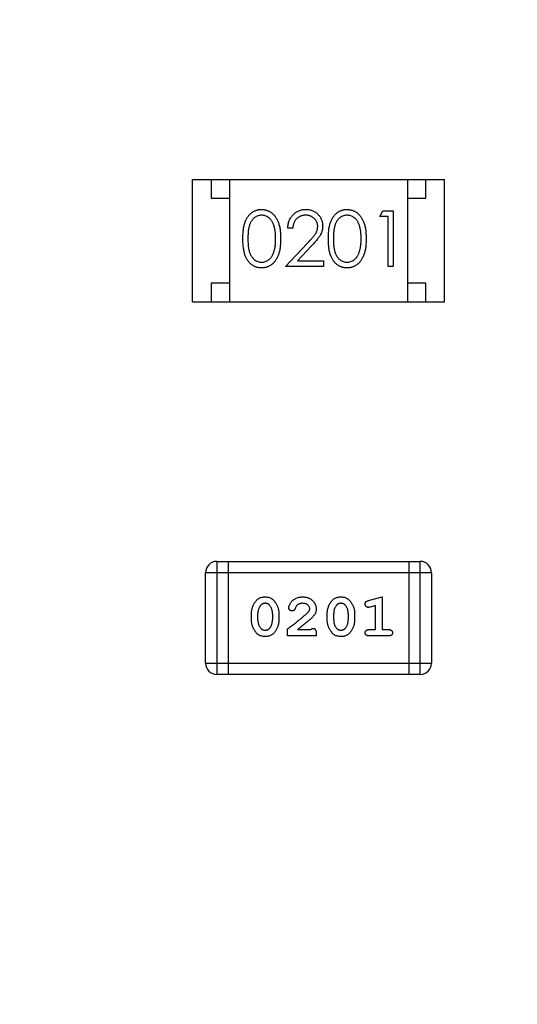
# Model space of a CAD drawing. Header units: millimetres. Extents: x 525 to 788, y 277 to 384.
# Tile 9 of 130: x 710.02 to 711.36, y 312.86 to 315.51. Entities that reach past the tile are written whole.
import ezdxf

# ---------------------------------------------------------------- set-up
doc = ezdxf.new("R2010")
doc.units = ezdxf.units.MM
doc.header["$LTSCALE"] = 5
doc.header["$PDMODE"] = 3
doc.header["$PDSIZE"] = 0.3125
doc.layers.get('0').update_dxf_attribs({"linetype": 'CONTINUOUS'})
doc.layers.get('Defpoints').update_dxf_attribs({"linetype": 'CONTINUOUS'})
doc.layers.add('dim', color=6, linetype='CONTINUOUS', lineweight=9)
doc.styles.add('Verdana', font='verdana.ttf', dxfattribs={"height": 3})
doc.dimstyles.new('aaaaaaaa 3.0', dxfattribs={"dimtxt": 3, "dimasz": 2.5, "dimexe": 1.25, "dimexo": 0.625, "dimtad": 1, "dimzin": 9, "dimdsep": 46, "dimtxsty": 'Verdana', "dimcen": 0, "dimazin": 0, "dimtfac": 1, "dimtofl": 0, "dimtmove": 0, "dimatfit": 3, "dimfxl": 1, "dimlwd": 25, "dimlwe": 25, "dimarcsym": 0})

# ---------------------------------------------------------------- blocks, each defined once
blk = doc.blocks.new('*D52')
at = {"layer": 'Defpoints', "color": 0}
for p in [(700.6283, 338.0612), (684.4141, 297.3629), (712.3971, 297.3629)]:
    blk.add_point(p, dxfattribs=at)
at = {"layer": 'dim', "color": 0, "lineweight": 25}
for p, q in [((700.0033, 338.0612), (683.1641, 338.0612)), ((684.4141, 335.5612), (684.4141, 299.8629)), ((711.7721, 297.3629), (683.1641, 297.3629))]:
    blk.add_line(p, q, dxfattribs=at)
at = {"layer": 'dim', "color": 0}
for points in [[(684.8308, 335.5612), (683.9974, 335.5612), (684.4141, 338.0612)], [(683.9974, 299.8629), (684.8308, 299.8629), (684.4141, 297.3629)]]:
    blk.add_solid(points, dxfattribs=at)
at = {"layer": 'dim', "color": 0, "insert": (682.2276, 317.7121), "char_height": 3, "attachment_point": 5, "rotation": 90, "style": 'Verdana'}
blk.add_mtext('40.7', dxfattribs=at)

msp = doc.modelspace()

# ---------------------------------------------------------------- linework, layer by layer
at = {"linetype": 'Continuous'}
for p, q in [((710.4832, 314.7528), (710.4832, 315.0828)), ((710.4832, 315.0828), (711.1632, 315.0828)), ((710.5332, 315.0828), (710.5332, 315.0328)), ((710.5832, 315.0828), (710.5832, 314.7528)), ((711.0632, 315.0828), (711.0632, 314.7528)), ((711.1132, 315.0328), (711.1132, 315.0828)), ((711.1632, 314.7528), (711.1632, 315.0828)), ((710.5332, 315.0328), (710.5832, 315.0328)), ((711.0632, 315.0328), (711.1132, 315.0328)), ((710.9885, 314.9827), (710.9973, 314.9981)), ((711.0116, 314.9827), (710.9885, 314.9827)), ((710.9973, 314.9981), (711.0251, 314.9981)), ((711.0116, 314.8481), (711.0116, 314.9827)), ((711.0251, 314.9981), (711.0251, 314.8481)), ((710.7539, 314.952), (710.7404, 314.952)), ((710.7347, 314.8481), (710.7928, 314.9102)), ((710.8043, 314.9036), (710.7668, 314.8635)), ((710.8366, 314.8481), (710.7347, 314.8481)), ((710.7668, 314.8635), (710.8366, 314.8635)), ((710.8366, 314.8635), (710.8366, 314.8481)), ((711.0251, 314.8481), (711.0116, 314.8481)), ((710.5332, 314.8028), (710.5332, 314.7528)), ((710.5832, 314.8028), (710.5332, 314.8028)), ((711.1132, 314.8028), (711.0632, 314.8028)), ((711.1132, 314.7528), (711.1132, 314.8028)), ((710.4832, 314.7528), (711.1632, 314.7528)), ((710.549, 314.0528), (710.549, 313.748)), ((710.549, 314.0528), (711.0977, 314.0528)), ((710.5795, 314.0528), (710.5795, 313.748)), ((711.0672, 314.0528), (711.0672, 313.748)), ((711.0977, 313.748), (711.0977, 314.0528)), ((710.5186, 313.7784), (710.5186, 314.0223)), ((711.1282, 314.0223), (710.5186, 314.0223)), ((711.1282, 314.0223), (711.1282, 313.7784)), ((710.9583, 313.9471), (710.9948, 313.957)), ((710.9948, 313.957), (710.9948, 313.8689)), ((710.6424, 313.8946), (710.6424, 313.9124)), ((710.6597, 313.8949), (710.6597, 313.9121)), ((710.6991, 313.9121), (710.6991, 313.8949)), ((710.7164, 313.9124), (710.7164, 313.8946)), ((710.847, 313.8946), (710.847, 313.9124)), ((710.8643, 313.8949), (710.8643, 313.9121)), ((710.9036, 313.9121), (710.9036, 313.8949)), ((710.9209, 313.9124), (710.9209, 313.8946)), ((710.9775, 313.9339), (710.9625, 313.9297)), ((710.9775, 313.8689), (710.9775, 313.9339)), ((710.74, 313.8516), (710.74, 313.8705)), ((710.7667, 313.8689), (710.8029, 313.8689)), ((710.8171, 313.8595), (710.8171, 313.8516)), ((710.9602, 313.8689), (710.9775, 313.8689)), ((710.9948, 313.8689), (711.0121, 313.8689)), ((710.8171, 313.8516), (710.74, 313.8516)), ((711.0121, 313.8516), (710.9602, 313.8516)), ((710.5186, 313.7784), (711.1282, 313.7784)), ((711.0977, 313.748), (710.549, 313.748))]:
    msp.add_line(p, q, dxfattribs=at)
for centre, radius, start, end in [((732.3971, 324.423), 35.9, 323.58286, 216.35846), ((710.549, 314.0223), 0.0305, 90, 180), ((711.0977, 314.0223), 0.0305, 0, 90), ((710.549, 313.7784), 0.0305, 180, 270), ((711.0977, 313.7784), 0.0305, 270, 0)]:
    msp.add_arc(centre, radius, start, end, dxfattribs=at)
for points, knots in [([(710.6193, 314.9231), (710.6193, 314.9255), (710.6193, 314.9301), (710.6196, 314.9369), (710.6201, 314.9433), (710.6208, 314.9493), (710.6217, 314.9548), (710.6228, 314.9599), (710.6241, 314.9646), (710.6256, 314.969), (710.6272, 314.9729), (710.629, 314.9766), (710.6311, 314.9801), (710.6332, 314.9833), (710.6356, 314.9862), (710.638, 314.989), (710.6407, 314.9914), (710.6435, 314.9936), (710.6464, 314.9956), (710.6495, 314.9973), (710.6526, 314.9987), (710.6558, 314.9999), (710.6591, 315.0009), (710.6625, 315.0015), (710.6659, 315.0019), (710.6683, 315.002), (710.6694, 315.002)], [0, 0, 0, 0, 0.068595, 0.133246, 0.194313, 0.251279, 0.304513, 0.354235, 0.400481, 0.443411, 0.484015, 0.523252, 0.561042, 0.5979, 0.633518, 0.668314, 0.702496, 0.736685, 0.770293, 0.803437, 0.835913, 0.86846, 0.900847, 0.933467, 0.966258, 1, 1, 1, 1]), ([(710.6694, 315.002), (710.6706, 315.002), (710.673, 315.0019), (710.6765, 315.0015), (710.6799, 315.0008), (710.6833, 314.9999), (710.6865, 314.9987), (710.6897, 314.9973), (710.6928, 314.9956), (710.6958, 314.9936), (710.6986, 314.9914), (710.7014, 314.9888), (710.7039, 314.9861), (710.7063, 314.983), (710.7086, 314.9797), (710.7107, 314.9762), (710.7126, 314.9723), (710.7144, 314.9682), (710.716, 314.9638), (710.7174, 314.9591), (710.7186, 314.954), (710.7196, 314.9485), (710.7203, 314.9426), (710.7208, 314.9364), (710.7211, 314.9299), (710.7212, 314.9254), (710.7212, 314.9231)], [0, 0, 0, 0, 0.033788, 0.067194, 0.099862, 0.132567, 0.165151, 0.197913, 0.231319, 0.265083, 0.299255, 0.334399, 0.369943, 0.406284, 0.444064, 0.482998, 0.523354, 0.565537, 0.609613, 0.656391, 0.705885, 0.758325, 0.813832, 0.872795, 0.934722, 1, 1, 1, 1]), ([(710.7404, 314.952), (710.7405, 314.9538), (710.7407, 314.9573), (710.7415, 314.9624), (710.7427, 314.9673), (710.7443, 314.9719), (710.7463, 314.9763), (710.7488, 314.9804), (710.7516, 314.9843), (710.7549, 314.988), (710.7584, 314.9913), (710.7623, 314.9941), (710.7663, 314.9965), (710.7705, 314.9985), (710.7749, 315.0001), (710.7796, 315.0012), (710.7844, 315.0019), (710.7877, 315.0019), (710.7894, 315.002)], [0, 0, 0, 0, 0.068791, 0.135103, 0.198979, 0.261904, 0.323495, 0.385195, 0.446969, 0.509765, 0.572251, 0.633405, 0.693251, 0.752583, 0.812579, 0.873275, 0.93555, 1, 1, 1, 1]), ([(710.7894, 315.002), (710.791, 315.0019), (710.7942, 315.0019), (710.799, 315.0012), (710.8034, 315.0002), (710.8077, 314.9988), (710.8117, 314.9968), (710.8154, 314.9945), (710.819, 314.9919), (710.8222, 314.9887), (710.8251, 314.9854), (710.8276, 314.9818), (710.8298, 314.9781), (710.8316, 314.9743), (710.833, 314.9702), (710.834, 314.9661), (710.8345, 314.9618), (710.8346, 314.9589), (710.8347, 314.9574)], [0, 0, 0, 0, 0.069475, 0.136517, 0.200789, 0.26383, 0.325735, 0.387291, 0.449509, 0.512968, 0.576275, 0.63758, 0.697903, 0.757172, 0.816599, 0.876653, 0.93729, 1, 1, 1, 1]), ([(710.8501, 314.9231), (710.8501, 314.9255), (710.8501, 314.9301), (710.8504, 314.9369), (710.8509, 314.9433), (710.8516, 314.9493), (710.8524, 314.9548), (710.8536, 314.9599), (710.8548, 314.9646), (710.8563, 314.969), (710.858, 314.9729), (710.8598, 314.9766), (710.8618, 314.9801), (710.864, 314.9833), (710.8663, 314.9862), (710.8688, 314.989), (710.8715, 314.9914), (710.8743, 314.9936), (710.8772, 314.9956), (710.8802, 314.9973), (710.8834, 314.9987), (710.8866, 314.9999), (710.8899, 315.0009), (710.8932, 315.0015), (710.8967, 315.0019), (710.899, 315.002), (710.9002, 315.002)], [0, 0, 0, 0, 0.068595, 0.133246, 0.194313, 0.251279, 0.304513, 0.354235, 0.400481, 0.443411, 0.484015, 0.523252, 0.561042, 0.5979, 0.633518, 0.668314, 0.702496, 0.736685, 0.770293, 0.803437, 0.835913, 0.86846, 0.900847, 0.933467, 0.966258, 1, 1, 1, 1]), ([(710.9002, 315.002), (710.9014, 315.002), (710.9038, 315.0019), (710.9073, 315.0015), (710.9107, 315.0008), (710.914, 314.9999), (710.9173, 314.9987), (710.9205, 314.9973), (710.9236, 314.9956), (710.9265, 314.9936), (710.9294, 314.9914), (710.9321, 314.9888), (710.9347, 314.9861), (710.9371, 314.983), (710.9393, 314.9797), (710.9415, 314.9762), (710.9434, 314.9723), (710.9452, 314.9682), (710.9468, 314.9638), (710.9482, 314.9591), (710.9494, 314.954), (710.9503, 314.9485), (710.9511, 314.9426), (710.9516, 314.9364), (710.9519, 314.9299), (710.9519, 314.9254), (710.952, 314.9231)], [0, 0, 0, 0, 0.033788, 0.067194, 0.099862, 0.132567, 0.165151, 0.197913, 0.231319, 0.265083, 0.299255, 0.334399, 0.369943, 0.406284, 0.444064, 0.482998, 0.523354, 0.565537, 0.609613, 0.656391, 0.705885, 0.758325, 0.813832, 0.872795, 0.934722, 1, 1, 1, 1]), ([(710.6699, 314.9866), (710.6682, 314.9865), (710.6649, 314.9863), (710.66, 314.9851), (710.6553, 314.983), (710.6516, 314.9806), (710.6487, 314.9784), (710.6467, 314.9764), (710.6448, 314.9743), (710.643, 314.9719), (710.6414, 314.9694), (710.6399, 314.9667), (710.6386, 314.9638), (710.6373, 314.9607), (710.6362, 314.9573), (710.6353, 314.9536), (710.6345, 314.9494), (710.6339, 314.9449), (710.6334, 314.94), (710.633, 314.9347), (710.6328, 314.929), (710.6328, 314.9251), (710.6327, 314.9231)], [0, 0, 0, 0, 0.060387, 0.120883, 0.182755, 0.247811, 0.281299, 0.315088, 0.349702, 0.384857, 0.420966, 0.458511, 0.497175, 0.537602, 0.580503, 0.627468, 0.678388, 0.733983, 0.793747, 0.857714, 0.926698, 1, 1, 1, 1]), ([(710.7077, 314.9231), (710.7077, 314.9249), (710.7077, 314.9285), (710.7075, 314.9336), (710.707, 314.9385), (710.7065, 314.9432), (710.7058, 314.9476), (710.705, 314.9518), (710.7039, 314.9557), (710.7028, 314.9594), (710.7014, 314.9628), (710.7, 314.9659), (710.6984, 314.9689), (710.6967, 314.9716), (710.6949, 314.9741), (710.693, 314.9763), (710.6909, 314.9783), (710.6881, 314.9806), (710.6843, 314.9829), (710.6797, 314.9851), (710.6748, 314.9863), (710.6715, 314.9865), (710.6699, 314.9866)], [0, 0, 0, 0, 0.065681, 0.128486, 0.188175, 0.245106, 0.299448, 0.350823, 0.399942, 0.446672, 0.491255, 0.533376, 0.573853, 0.612526, 0.649597, 0.685532, 0.720106, 0.753838, 0.818925, 0.880493, 0.940311, 1, 1, 1, 1]), ([(710.7887, 314.9866), (710.7875, 314.9866), (710.7852, 314.9865), (710.7818, 314.9861), (710.7786, 314.9853), (710.7755, 314.9844), (710.7726, 314.9831), (710.7698, 314.9815), (710.7672, 314.9796), (710.7647, 314.9775), (710.7624, 314.9751), (710.7605, 314.9725), (710.7587, 314.9696), (710.7572, 314.9666), (710.756, 314.9632), (710.755, 314.9597), (710.7543, 314.9559), (710.754, 314.9533), (710.7539, 314.952)], [0, 0, 0, 0, 0.064439, 0.126547, 0.186887, 0.245878, 0.304041, 0.362191, 0.420976, 0.48066, 0.5406, 0.600689, 0.661936, 0.724443, 0.789038, 0.856314, 0.926352, 1, 1, 1, 1]), ([(710.8212, 314.9562), (710.8212, 314.9572), (710.8211, 314.9592), (710.8207, 314.9622), (710.8199, 314.965), (710.8189, 314.9678), (710.8176, 314.9704), (710.8159, 314.9729), (710.814, 314.9754), (710.8118, 314.9776), (710.8094, 314.9797), (710.8068, 314.9816), (710.8041, 314.9831), (710.8013, 314.9844), (710.7983, 314.9854), (710.7952, 314.9861), (710.792, 314.9865), (710.7898, 314.9866), (710.7887, 314.9866)], [0, 0, 0, 0, 0.061965, 0.122122, 0.180988, 0.239933, 0.299906, 0.359989, 0.421776, 0.486576, 0.551535, 0.615018, 0.677259, 0.73973, 0.80305, 0.866495, 0.931973, 1, 1, 1, 1]), ([(710.9007, 314.9866), (710.899, 314.9865), (710.8957, 314.9863), (710.8908, 314.9851), (710.8861, 314.983), (710.8823, 314.9806), (710.8795, 314.9784), (710.8774, 314.9764), (710.8756, 314.9743), (710.8738, 314.9719), (710.8722, 314.9694), (710.8707, 314.9667), (710.8693, 314.9638), (710.8681, 314.9607), (710.867, 314.9573), (710.8661, 314.9536), (710.8652, 314.9494), (710.8647, 314.9449), (710.8641, 314.94), (710.8638, 314.9347), (710.8635, 314.929), (710.8635, 314.9251), (710.8635, 314.9231)], [0, 0, 0, 0, 0.060387, 0.120883, 0.182755, 0.247811, 0.281299, 0.315088, 0.349702, 0.384857, 0.420966, 0.458511, 0.497175, 0.537602, 0.580503, 0.627468, 0.678388, 0.733983, 0.793747, 0.857714, 0.926698, 1, 1, 1, 1]), ([(710.9385, 314.9231), (710.9385, 314.9249), (710.9384, 314.9285), (710.9383, 314.9336), (710.9378, 314.9385), (710.9373, 314.9432), (710.9366, 314.9476), (710.9358, 314.9518), (710.9347, 314.9557), (710.9335, 314.9594), (710.9322, 314.9628), (710.9308, 314.9659), (710.9292, 314.9689), (710.9275, 314.9716), (710.9257, 314.9741), (710.9238, 314.9763), (710.9217, 314.9783), (710.9188, 314.9806), (710.9151, 314.9829), (710.9104, 314.9851), (710.9056, 314.9863), (710.9023, 314.9865), (710.9007, 314.9866)], [0, 0, 0, 0, 0.065681, 0.128486, 0.188175, 0.245106, 0.299448, 0.350823, 0.399942, 0.446672, 0.491255, 0.533376, 0.573853, 0.612526, 0.649597, 0.685532, 0.720106, 0.753838, 0.818925, 0.880493, 0.940311, 1, 1, 1, 1]), ([(710.7928, 314.9102), (710.7943, 314.9117), (710.797, 314.9145), (710.8008, 314.9187), (710.8043, 314.9225), (710.8074, 314.9261), (710.81, 314.9293), (710.8124, 314.9323), (710.8143, 314.935), (710.8163, 314.9381), (710.8183, 314.9419), (710.82, 314.9465), (710.821, 314.9513), (710.8211, 314.9546), (710.8212, 314.9562)], [0, 0, 0, 0, 0.110803, 0.212829, 0.306101, 0.390647, 0.466924, 0.534481, 0.593587, 0.644557, 0.7362, 0.825024, 0.911986, 1, 1, 1, 1]), ([(710.8347, 314.9574), (710.8346, 314.9553), (710.8345, 314.9511), (710.8332, 314.9451), (710.8313, 314.9392), (710.829, 314.9344), (710.8267, 314.9306), (710.8245, 314.9274), (710.8221, 314.9241), (710.8192, 314.9204), (710.816, 314.9166), (710.8125, 314.9124), (710.8085, 314.9081), (710.8058, 314.9051), (710.8043, 314.9036)], [0, 0, 0, 0, 0.098702, 0.195672, 0.292422, 0.391343, 0.444462, 0.504229, 0.570352, 0.642546, 0.722288, 0.807921, 0.90047, 1, 1, 1, 1]), ([(710.6694, 314.8443), (710.6683, 314.8443), (710.6659, 314.8443), (710.6625, 314.8447), (710.6591, 314.8454), (710.6558, 314.8463), (710.6526, 314.8474), (710.6495, 314.8489), (710.6465, 314.8506), (710.6436, 314.8525), (710.6408, 314.8547), (710.6382, 314.8571), (710.6357, 314.8599), (710.6334, 314.8628), (710.6312, 314.866), (710.6292, 314.8695), (710.6273, 314.8732), (710.6256, 314.8772), (710.6241, 314.8816), (710.6228, 314.8863), (710.6218, 314.8914), (710.6209, 314.897), (710.6201, 314.9029), (710.6196, 314.9093), (710.6193, 314.916), (710.6193, 314.9207), (710.6193, 314.9231)], [0, 0, 0, 0, 0.033787, 0.066622, 0.099285, 0.131361, 0.163585, 0.196104, 0.228902, 0.262158, 0.295991, 0.330218, 0.36506, 0.400951, 0.43762, 0.475708, 0.515381, 0.556414, 0.599765, 0.646424, 0.696431, 0.749782, 0.806573, 0.867436, 0.931887, 1, 1, 1, 1]), ([(710.6327, 314.9231), (710.6328, 314.9211), (710.6328, 314.9172), (710.633, 314.9116), (710.6334, 314.9063), (710.6338, 314.9014), (710.6345, 314.8969), (710.6353, 314.8928), (710.6362, 314.889), (710.6373, 314.8856), (710.6385, 314.8825), (710.6399, 314.8796), (710.6413, 314.8769), (710.643, 314.8744), (710.6448, 314.872), (710.6466, 314.8699), (710.6487, 314.868), (710.6516, 314.8657), (710.6553, 314.8633), (710.6601, 314.8612), (710.6649, 314.8599), (710.6682, 314.8597), (710.6699, 314.8597)], [0, 0, 0, 0, 0.072951, 0.141584, 0.205926, 0.265301, 0.320597, 0.371817, 0.41879, 0.461699, 0.502134, 0.540804, 0.578181, 0.614297, 0.649678, 0.684299, 0.718359, 0.752081, 0.817652, 0.879722, 0.939966, 1, 1, 1, 1]), ([(710.7212, 314.9231), (710.7212, 314.9208), (710.7211, 314.9163), (710.7208, 314.9098), (710.7203, 314.9036), (710.7196, 314.8978), (710.7186, 314.8923), (710.7174, 314.8872), (710.7161, 314.8825), (710.7145, 314.8781), (710.7127, 314.874), (710.7108, 314.8702), (710.7087, 314.8667), (710.7065, 314.8634), (710.7041, 314.8603), (710.7015, 314.8575), (710.6988, 314.855), (710.6959, 314.8528), (710.6928, 314.8508), (710.6898, 314.849), (710.6866, 314.8476), (710.6833, 314.8464), (710.68, 314.8454), (710.6765, 314.8448), (710.673, 314.8443), (710.6706, 314.8443), (710.6694, 314.8443)], [0, 0, 0, 0, 0.065063, 0.126773, 0.185516, 0.240765, 0.29298, 0.34225, 0.388919, 0.432776, 0.474628, 0.514775, 0.553606, 0.591426, 0.628028, 0.663804, 0.698984, 0.733591, 0.767628, 0.801208, 0.834264, 0.866981, 0.89972, 0.932702, 0.966176, 1, 1, 1, 1]), ([(710.7021, 314.8854), (710.7025, 314.8868), (710.7034, 314.8895), (710.7046, 314.8937), (710.7056, 314.8981), (710.7064, 314.9027), (710.707, 314.9075), (710.7074, 314.9126), (710.7077, 314.9178), (710.7077, 314.9213), (710.7077, 314.9231)], [0, 0, 0, 0, 0.110588, 0.224542, 0.342503, 0.464324, 0.590756, 0.722227, 0.858843, 1, 1, 1, 1]), ([(710.9002, 314.8443), (710.899, 314.8443), (710.8967, 314.8443), (710.8932, 314.8447), (710.8899, 314.8454), (710.8866, 314.8463), (710.8834, 314.8474), (710.8803, 314.8489), (710.8773, 314.8506), (710.8744, 314.8525), (710.8716, 314.8547), (710.8689, 314.8571), (710.8665, 314.8599), (710.8642, 314.8628), (710.862, 314.866), (710.86, 314.8695), (710.8581, 314.8732), (710.8564, 314.8772), (710.8549, 314.8816), (710.8536, 314.8863), (710.8525, 314.8914), (710.8516, 314.897), (710.8509, 314.9029), (710.8504, 314.9093), (710.8501, 314.916), (710.8501, 314.9207), (710.8501, 314.9231)], [0, 0, 0, 0, 0.033787, 0.066622, 0.099285, 0.131361, 0.163585, 0.196104, 0.228902, 0.262158, 0.295991, 0.330218, 0.36506, 0.400951, 0.43762, 0.475708, 0.515381, 0.556414, 0.599765, 0.646424, 0.696431, 0.749782, 0.806573, 0.867436, 0.931887, 1, 1, 1, 1]), ([(710.8635, 314.9231), (710.8635, 314.9211), (710.8635, 314.9172), (710.8638, 314.9116), (710.8641, 314.9063), (710.8646, 314.9014), (710.8653, 314.8969), (710.866, 314.8928), (710.867, 314.889), (710.8681, 314.8856), (710.8693, 314.8825), (710.8707, 314.8796), (710.8721, 314.8769), (710.8737, 314.8744), (710.8755, 314.872), (710.8774, 314.8699), (710.8795, 314.868), (710.8823, 314.8657), (710.8861, 314.8633), (710.8908, 314.8612), (710.8957, 314.8599), (710.899, 314.8597), (710.9007, 314.8597)], [0, 0, 0, 0, 0.072951, 0.141584, 0.205926, 0.265301, 0.320597, 0.371817, 0.41879, 0.461699, 0.502134, 0.540804, 0.578181, 0.614297, 0.649678, 0.684299, 0.718359, 0.752081, 0.817652, 0.879722, 0.939966, 1, 1, 1, 1]), ([(710.952, 314.9231), (710.9519, 314.9208), (710.9519, 314.9163), (710.9516, 314.9098), (710.9511, 314.9036), (710.9504, 314.8978), (710.9494, 314.8923), (710.9482, 314.8872), (710.9469, 314.8825), (710.9453, 314.8781), (710.9435, 314.874), (710.9416, 314.8702), (710.9395, 314.8667), (710.9373, 314.8634), (710.9349, 314.8603), (710.9323, 314.8575), (710.9295, 314.855), (710.9266, 314.8528), (710.9236, 314.8508), (710.9205, 314.849), (710.9173, 314.8476), (710.9141, 314.8464), (710.9107, 314.8454), (710.9073, 314.8448), (710.9038, 314.8443), (710.9014, 314.8443), (710.9002, 314.8443)], [0, 0, 0, 0, 0.065063, 0.126773, 0.185516, 0.240765, 0.29298, 0.34225, 0.388919, 0.432776, 0.474628, 0.514775, 0.553606, 0.591426, 0.628028, 0.663804, 0.698984, 0.733591, 0.767628, 0.801208, 0.834264, 0.866981, 0.89972, 0.932702, 0.966176, 1, 1, 1, 1]), ([(710.9328, 314.8854), (710.9333, 314.8868), (710.9342, 314.8895), (710.9354, 314.8937), (710.9363, 314.8981), (710.9372, 314.9027), (710.9377, 314.9075), (710.9382, 314.9126), (710.9385, 314.9178), (710.9385, 314.9213), (710.9385, 314.9231)], [0, 0, 0, 0, 0.110588, 0.224542, 0.342503, 0.464324, 0.590756, 0.722227, 0.858843, 1, 1, 1, 1]), ([(710.6699, 314.8597), (710.6715, 314.8597), (710.6749, 314.8599), (710.6797, 314.8612), (710.6844, 314.8632), (710.6881, 314.8655), (710.6909, 314.8678), (710.6929, 314.8697), (710.6948, 314.8718), (710.6965, 314.8741), (710.6981, 314.8767), (710.6996, 314.8794), (710.7009, 314.8823), (710.7017, 314.8844), (710.7021, 314.8854)], [0, 0, 0, 0, 0.112813, 0.225394, 0.339595, 0.459675, 0.521735, 0.583926, 0.648174, 0.713881, 0.781004, 0.851451, 0.924051, 1, 1, 1, 1]), ([(710.9007, 314.8597), (710.9023, 314.8597), (710.9056, 314.8599), (710.9105, 314.8612), (710.9152, 314.8632), (710.9189, 314.8655), (710.9217, 314.8678), (710.9237, 314.8697), (710.9255, 314.8718), (710.9273, 314.8741), (710.9289, 314.8767), (710.9304, 314.8794), (710.9317, 314.8823), (710.9324, 314.8844), (710.9328, 314.8854)], [0, 0, 0, 0, 0.112813, 0.225394, 0.339595, 0.459675, 0.521735, 0.583926, 0.648174, 0.713881, 0.781004, 0.851451, 0.924051, 1, 1, 1, 1]), ([(710.6424, 313.9124), (710.6425, 313.9137), (710.6425, 313.9163), (710.643, 313.9201), (710.6437, 313.924), (710.6448, 313.9278), (710.6461, 313.9316), (710.6478, 313.9353), (710.6497, 313.9389), (710.6519, 313.9425), (710.6544, 313.9459), (710.6571, 313.9489), (710.6602, 313.9514), (710.6635, 313.9535), (710.6671, 313.955), (710.6709, 313.9562), (710.675, 313.9569), (710.6778, 313.957), (710.6792, 313.957)], [0, 0, 0, 0, 0.060765, 0.121115, 0.181408, 0.242837, 0.30444, 0.367528, 0.431756, 0.498106, 0.563641, 0.626589, 0.687369, 0.747241, 0.80742, 0.869166, 0.93308, 1, 1, 1, 1]), ([(710.6794, 313.9397), (710.6787, 313.9397), (710.6775, 313.9396), (710.6758, 313.9393), (710.6741, 313.9389), (710.6725, 313.9383), (710.671, 313.9375), (710.6695, 313.9364), (710.6682, 313.9352), (710.6674, 313.9343), (710.667, 313.9339)], [0, 0, 0, 0, 0.130594, 0.257239, 0.379548, 0.501275, 0.621867, 0.743954, 0.86958, 1, 1, 1, 1]), ([(710.6792, 313.957), (710.6809, 313.9569), (710.684, 313.9568), (710.6886, 313.956), (710.6927, 313.9547), (710.6959, 313.9531), (710.6983, 313.9516), (710.7, 313.9501), (710.7017, 313.9485), (710.7034, 313.9466), (710.7051, 313.9445), (710.7068, 313.9422), (710.7084, 313.9397), (710.71, 313.9369), (710.7115, 313.9341), (710.7128, 313.9311), (710.7139, 313.9281), (710.7148, 313.925), (710.7155, 313.9219), (710.716, 313.9188), (710.7163, 313.9156), (710.7164, 313.9135), (710.7164, 313.9124)], [0, 0, 0, 0, 0.075814, 0.146482, 0.213608, 0.277912, 0.310829, 0.345167, 0.382026, 0.420793, 0.462199, 0.50664, 0.553174, 0.602953, 0.653483, 0.703732, 0.753196, 0.80242, 0.851518, 0.900484, 0.950145, 1, 1, 1, 1]), ([(710.6915, 313.9344), (710.6911, 313.9348), (710.6904, 313.9357), (710.6891, 313.9367), (710.6878, 313.9377), (710.6863, 313.9384), (710.6847, 313.939), (710.683, 313.9394), (710.6812, 313.9397), (710.68, 313.9397), (710.6794, 313.9397)], [0, 0, 0, 0, 0.121774, 0.242501, 0.36131, 0.479943, 0.602453, 0.729823, 0.861885, 1, 1, 1, 1]), ([(710.7431, 313.9277), (710.7432, 313.9286), (710.7433, 313.9305), (710.7443, 313.9335), (710.7457, 313.9369), (710.7477, 313.9404), (710.7502, 313.944), (710.7534, 313.9472), (710.757, 313.9501), (710.7612, 313.9525), (710.7656, 313.9545), (710.7704, 313.956), (710.7753, 313.9568), (710.7787, 313.9569), (710.7804, 313.957)], [0, 0, 0, 0, 0.05198, 0.112599, 0.181812, 0.262014, 0.347645, 0.433803, 0.522565, 0.615648, 0.710944, 0.806017, 0.901714, 1, 1, 1, 1]), ([(710.7803, 313.9397), (710.7795, 313.9397), (710.7781, 313.9397), (710.776, 313.9394), (710.774, 313.939), (710.7721, 313.9384), (710.7703, 313.9376), (710.7685, 313.9367), (710.7669, 313.9356), (710.7659, 313.9347), (710.7654, 313.9343)], [0, 0, 0, 0, 0.135186, 0.265299, 0.392428, 0.514867, 0.636664, 0.756861, 0.878127, 1, 1, 1, 1]), ([(710.7998, 313.9252), (710.7997, 313.9261), (710.7995, 313.928), (710.7985, 313.9307), (710.7968, 313.9331), (710.7944, 313.9354), (710.7916, 313.9373), (710.7882, 313.9387), (710.7844, 313.9396), (710.7817, 313.9396), (710.7803, 313.9397)], [0, 0, 0, 0, 0.10389, 0.208117, 0.317701, 0.439, 0.5673, 0.700652, 0.843656, 1, 1, 1, 1]), ([(710.7804, 313.957), (710.7817, 313.957), (710.7843, 313.9569), (710.788, 313.9565), (710.7916, 313.9557), (710.795, 313.9547), (710.7982, 313.9533), (710.8013, 313.9517), (710.8041, 313.9497), (710.8068, 313.9475), (710.8092, 313.945), (710.8113, 313.9424), (710.8131, 313.9397), (710.8145, 313.9369), (710.8157, 313.9339), (710.8165, 313.9308), (710.817, 313.9275), (710.817, 313.9253), (710.8171, 313.9242)], [0, 0, 0, 0, 0.071698, 0.140683, 0.207081, 0.271675, 0.334884, 0.397604, 0.460704, 0.523944, 0.586642, 0.647136, 0.706007, 0.763885, 0.821852, 0.879744, 0.939019, 1, 1, 1, 1]), ([(710.847, 313.9124), (710.847, 313.9137), (710.847, 313.9163), (710.8475, 313.9201), (710.8482, 313.924), (710.8493, 313.9278), (710.8506, 313.9316), (710.8523, 313.9353), (710.8542, 313.9389), (710.8564, 313.9425), (710.8589, 313.9459), (710.8617, 313.9489), (710.8647, 313.9514), (710.868, 313.9535), (710.8716, 313.955), (710.8754, 313.9562), (710.8795, 313.9569), (710.8823, 313.957), (710.8837, 313.957)], [0, 0, 0, 0, 0.060765, 0.121115, 0.181408, 0.242837, 0.30444, 0.367528, 0.431756, 0.498106, 0.563641, 0.626589, 0.687369, 0.747241, 0.80742, 0.869166, 0.93308, 1, 1, 1, 1]), ([(710.8839, 313.9397), (710.8833, 313.9397), (710.882, 313.9396), (710.8803, 313.9393), (710.8786, 313.9389), (710.877, 313.9383), (710.8755, 313.9375), (710.8741, 313.9364), (710.8727, 313.9352), (710.8719, 313.9343), (710.8715, 313.9339)], [0, 0, 0, 0, 0.130594, 0.257239, 0.379548, 0.501275, 0.621867, 0.743954, 0.86958, 1, 1, 1, 1]), ([(710.8837, 313.957), (710.8854, 313.9569), (710.8885, 313.9568), (710.8931, 313.956), (710.8973, 313.9547), (710.9004, 313.9531), (710.9028, 313.9516), (710.9045, 313.9501), (710.9062, 313.9485), (710.9079, 313.9466), (710.9096, 313.9445), (710.9113, 313.9422), (710.9129, 313.9397), (710.9145, 313.9369), (710.916, 313.9341), (710.9173, 313.9311), (710.9184, 313.9281), (710.9193, 313.925), (710.92, 313.9219), (710.9205, 313.9188), (710.9208, 313.9156), (710.9209, 313.9135), (710.9209, 313.9124)], [0, 0, 0, 0, 0.075814, 0.146482, 0.213608, 0.277912, 0.310829, 0.345167, 0.382026, 0.420793, 0.462199, 0.50664, 0.553174, 0.602953, 0.653483, 0.703732, 0.753196, 0.80242, 0.851518, 0.900484, 0.950145, 1, 1, 1, 1]), ([(710.896, 313.9344), (710.8956, 313.9348), (710.8949, 313.9357), (710.8937, 313.9367), (710.8923, 313.9377), (710.8908, 313.9384), (710.8892, 313.939), (710.8875, 313.9394), (710.8857, 313.9397), (710.8845, 313.9397), (710.8839, 313.9397)], [0, 0, 0, 0, 0.121774, 0.242501, 0.36131, 0.479943, 0.602453, 0.729823, 0.861885, 1, 1, 1, 1]), ([(710.9492, 313.9379), (710.9492, 313.9385), (710.9492, 313.9396), (710.9496, 313.9411), (710.9501, 313.9424), (710.9509, 313.9436), (710.9521, 313.9446), (710.9538, 313.9455), (710.9558, 313.9464), (710.9574, 313.9469), (710.9583, 313.9471)], [0, 0, 0, 0, 0.117975, 0.226369, 0.325756, 0.420396, 0.524672, 0.655073, 0.812679, 1, 1, 1, 1]), ([(710.9571, 313.9287), (710.9566, 313.9287), (710.9555, 313.9288), (710.9541, 313.9293), (710.9527, 313.9302), (710.9515, 313.9313), (710.9505, 313.9327), (710.9497, 313.9344), (710.9493, 313.9361), (710.9492, 313.9373), (710.9492, 313.9379)], [0, 0, 0, 0, 0.115419, 0.228853, 0.345045, 0.47125, 0.60164, 0.72958, 0.861185, 1, 1, 1, 1]), ([(710.667, 313.9339), (710.6664, 313.9331), (710.6653, 313.9317), (710.6638, 313.9292), (710.6625, 313.9267), (710.6615, 313.924), (710.6607, 313.9212), (710.6601, 313.9183), (710.6598, 313.9152), (710.6598, 313.9132), (710.6597, 313.9121)], [0, 0, 0, 0, 0.120655, 0.241215, 0.360863, 0.482064, 0.606581, 0.733743, 0.864554, 1, 1, 1, 1]), ([(710.6991, 313.9121), (710.699, 313.9132), (710.699, 313.9152), (710.6986, 313.9183), (710.6981, 313.9212), (710.6972, 313.9241), (710.6962, 313.9268), (710.6949, 313.9295), (710.6933, 313.932), (710.6921, 313.9336), (710.6915, 313.9344)], [0, 0, 0, 0, 0.131151, 0.257896, 0.383189, 0.505968, 0.628799, 0.751052, 0.874669, 1, 1, 1, 1]), ([(710.74, 313.8705), (710.7418, 313.8719), (710.7454, 313.8747), (710.7507, 313.8788), (710.7557, 313.8826), (710.7604, 313.8863), (710.7648, 313.8898), (710.769, 313.8931), (710.7728, 313.8962), (710.7764, 313.8991), (710.7797, 313.9018), (710.7827, 313.9043), (710.7855, 313.9067), (710.7879, 313.9088), (710.7901, 313.9107), (710.792, 313.9125), (710.7936, 313.914), (710.7945, 313.915), (710.795, 313.9154)], [0, 0, 0, 0, 0.098607, 0.192241, 0.281174, 0.365408, 0.444671, 0.518965, 0.588561, 0.653679, 0.713615, 0.768858, 0.819369, 0.865194, 0.905848, 0.942058, 0.973353, 1, 1, 1, 1]), ([(710.7519, 313.9192), (710.7514, 313.9193), (710.7502, 313.9193), (710.7486, 313.9198), (710.7471, 313.9206), (710.7457, 313.9217), (710.7446, 313.923), (710.7437, 313.9245), (710.7432, 313.926), (710.7432, 313.9271), (710.7431, 313.9277)], [0, 0, 0, 0, 0.129747, 0.253584, 0.379018, 0.509834, 0.639005, 0.760517, 0.879144, 1, 1, 1, 1]), ([(710.7604, 313.9258), (710.7602, 313.9252), (710.7598, 313.9242), (710.7591, 313.9228), (710.7582, 313.9216), (710.7571, 313.9207), (710.756, 313.92), (710.7548, 313.9196), (710.7534, 313.9193), (710.7524, 313.9193), (710.7519, 313.9192)], [0, 0, 0, 0, 0.152978, 0.288531, 0.413908, 0.529457, 0.640594, 0.753869, 0.872653, 1, 1, 1, 1]), ([(710.7654, 313.9343), (710.7649, 313.9338), (710.7638, 313.9327), (710.7626, 313.9307), (710.7613, 313.9284), (710.7607, 313.9267), (710.7604, 313.9258)], [0, 0, 0, 0, 0.218633, 0.455815, 0.714482, 1, 1, 1, 1]), ([(710.795, 313.9154), (710.7957, 313.9163), (710.7971, 313.9178), (710.7986, 313.9203), (710.7996, 313.9227), (710.7997, 313.9244), (710.7998, 313.9252)], [0, 0, 0, 0, 0.29683, 0.557191, 0.787164, 1, 1, 1, 1]), ([(710.8171, 313.9242), (710.817, 313.9231), (710.817, 313.9209), (710.8164, 313.9176), (710.8155, 313.9144), (710.8144, 313.9118), (710.8133, 313.9098), (710.8122, 313.9081), (710.8108, 313.9064), (710.8092, 313.9045), (710.8074, 313.9025), (710.8052, 313.9004), (710.8029, 313.8982), (710.8012, 313.8967), (710.8003, 313.8959)], [0, 0, 0, 0, 0.099468, 0.19651, 0.292424, 0.388554, 0.439455, 0.497554, 0.562776, 0.634765, 0.714721, 0.802272, 0.896998, 1, 1, 1, 1]), ([(710.8715, 313.9339), (710.8709, 313.9331), (710.8698, 313.9317), (710.8683, 313.9292), (710.867, 313.9267), (710.866, 313.924), (710.8652, 313.9212), (710.8647, 313.9183), (710.8643, 313.9152), (710.8643, 313.9132), (710.8643, 313.9121)], [0, 0, 0, 0, 0.120655, 0.241215, 0.360863, 0.482064, 0.606581, 0.733743, 0.864554, 1, 1, 1, 1]), ([(710.9036, 313.9121), (710.9036, 313.9132), (710.9035, 313.9152), (710.9032, 313.9183), (710.9026, 313.9212), (710.9017, 313.9241), (710.9007, 313.9268), (710.8994, 313.9295), (710.8978, 313.932), (710.8966, 313.9336), (710.896, 313.9344)], [0, 0, 0, 0, 0.131151, 0.257896, 0.383189, 0.505968, 0.628799, 0.751052, 0.874669, 1, 1, 1, 1]), ([(710.9625, 313.9297), (710.9619, 313.9296), (710.9609, 313.9293), (710.9594, 313.9289), (710.9582, 313.9287), (710.9574, 313.9287), (710.9571, 313.9287)], [0, 0, 0, 0, 0.317695, 0.586856, 0.816849, 1, 1, 1, 1]), ([(710.6795, 313.85), (710.6778, 313.8501), (710.6747, 313.8502), (710.6701, 313.851), (710.6659, 313.8523), (710.6627, 313.8539), (710.6603, 313.8555), (710.6586, 313.8569), (710.6569, 313.8586), (710.6552, 313.8604), (710.6536, 313.8626), (710.6519, 313.8649), (710.6503, 313.8674), (710.6487, 313.8701), (710.6472, 313.873), (710.646, 313.876), (710.6449, 313.879), (710.644, 313.882), (710.6433, 313.8851), (710.6428, 313.8883), (710.6425, 313.8914), (710.6425, 313.8936), (710.6424, 313.8946)], [0, 0, 0, 0, 0.076241, 0.14777, 0.214938, 0.279794, 0.312415, 0.347311, 0.383919, 0.422991, 0.464187, 0.508125, 0.554688, 0.604308, 0.654695, 0.704824, 0.753962, 0.80311, 0.851868, 0.90118, 0.950114, 1, 1, 1, 1]), ([(710.6597, 313.8949), (710.6598, 313.8939), (710.6598, 313.8918), (710.6602, 313.8887), (710.6608, 313.8858), (710.6616, 313.8829), (710.6627, 313.8801), (710.664, 313.8775), (710.6656, 313.875), (710.6668, 313.8734), (710.6674, 313.8726)], [0, 0, 0, 0, 0.130956, 0.258528, 0.38384, 0.507417, 0.629111, 0.751639, 0.875073, 1, 1, 1, 1]), ([(710.7164, 313.8946), (710.7164, 313.8933), (710.7163, 313.8907), (710.7158, 313.8868), (710.7151, 313.883), (710.714, 313.8792), (710.7127, 313.8754), (710.711, 313.8717), (710.7091, 313.868), (710.7069, 313.8644), (710.7044, 313.861), (710.7016, 313.8581), (710.6986, 313.8556), (710.6952, 313.8536), (710.6917, 313.852), (710.6878, 313.8508), (710.6837, 313.8501), (710.6809, 313.8501), (710.6795, 313.85)], [0, 0, 0, 0, 0.060689, 0.121343, 0.182007, 0.242891, 0.304904, 0.367913, 0.432239, 0.498506, 0.563959, 0.626551, 0.687255, 0.747176, 0.80728, 0.868949, 0.932783, 1, 1, 1, 1]), ([(710.6918, 313.8731), (710.6924, 313.8739), (710.6936, 313.8753), (710.695, 313.8778), (710.6963, 313.8803), (710.6973, 313.883), (710.6981, 313.8858), (710.6987, 313.8887), (710.699, 313.8918), (710.699, 313.8938), (710.6991, 313.8949)], [0, 0, 0, 0, 0.120659, 0.241221, 0.360872, 0.483058, 0.606571, 0.733737, 0.864551, 1, 1, 1, 1]), ([(710.8003, 313.8959), (710.7995, 313.8952), (710.7977, 313.8937), (710.7948, 313.8913), (710.7914, 313.8884), (710.7874, 313.8853), (710.783, 313.8817), (710.778, 313.8778), (710.7725, 313.8734), (710.7687, 313.8705), (710.7667, 313.8689)], [0, 0, 0, 0, 0.073588, 0.162207, 0.26506, 0.382236, 0.515259, 0.662174, 0.823338, 1, 1, 1, 1]), ([(710.884, 313.85), (710.8824, 313.8501), (710.8792, 313.8502), (710.8746, 313.851), (710.8704, 313.8523), (710.8672, 313.8539), (710.8649, 313.8555), (710.8631, 313.8569), (710.8614, 313.8586), (710.8597, 313.8604), (710.8581, 313.8626), (710.8564, 313.8649), (710.8548, 313.8674), (710.8532, 313.8701), (710.8518, 313.873), (710.8505, 313.876), (710.8494, 313.879), (710.8485, 313.882), (710.8478, 313.8851), (710.8473, 313.8883), (710.847, 313.8914), (710.847, 313.8936), (710.847, 313.8946)], [0, 0, 0, 0, 0.076241, 0.14777, 0.214938, 0.279794, 0.312415, 0.347311, 0.383919, 0.422991, 0.464187, 0.508125, 0.554688, 0.604308, 0.654695, 0.704824, 0.753962, 0.80311, 0.851868, 0.90118, 0.950114, 1, 1, 1, 1]), ([(710.8643, 313.8949), (710.8643, 313.8939), (710.8643, 313.8918), (710.8647, 313.8887), (710.8653, 313.8858), (710.8661, 313.8829), (710.8672, 313.8801), (710.8685, 313.8775), (710.8701, 313.875), (710.8713, 313.8734), (710.8719, 313.8726)], [0, 0, 0, 0, 0.130956, 0.258528, 0.38384, 0.507417, 0.629111, 0.751639, 0.875073, 1, 1, 1, 1]), ([(710.9209, 313.8946), (710.9209, 313.8933), (710.9208, 313.8907), (710.9204, 313.8868), (710.9196, 313.883), (710.9186, 313.8792), (710.9172, 313.8754), (710.9155, 313.8717), (710.9136, 313.868), (710.9114, 313.8644), (710.9089, 313.861), (710.9061, 313.8581), (710.9031, 313.8556), (710.8998, 313.8536), (710.8962, 313.852), (710.8923, 313.8508), (710.8883, 313.8501), (710.8854, 313.8501), (710.884, 313.85)], [0, 0, 0, 0, 0.060689, 0.121343, 0.182007, 0.242891, 0.304904, 0.367913, 0.432239, 0.498506, 0.563959, 0.626551, 0.687255, 0.747176, 0.80728, 0.868949, 0.932783, 1, 1, 1, 1]), ([(710.8963, 313.8731), (710.8969, 313.8739), (710.8981, 313.8753), (710.8995, 313.8778), (710.9008, 313.8803), (710.9018, 313.883), (710.9026, 313.8858), (710.9032, 313.8887), (710.9035, 313.8918), (710.9036, 313.8938), (710.9036, 313.8949)], [0, 0, 0, 0, 0.120659, 0.241221, 0.360872, 0.483058, 0.606571, 0.733737, 0.864551, 1, 1, 1, 1]), ([(710.6674, 313.8726), (710.6678, 313.8722), (710.6685, 313.8714), (710.6697, 313.8703), (710.6711, 313.8694), (710.6726, 313.8686), (710.6741, 313.868), (710.6758, 313.8676), (710.6776, 313.8674), (710.6789, 313.8673), (710.6795, 313.8673)], [0, 0, 0, 0, 0.12172, 0.241043, 0.3598, 0.478381, 0.600838, 0.728151, 0.860156, 1, 1, 1, 1]), ([(710.6795, 313.8673), (710.6801, 313.8673), (710.6814, 313.8674), (710.6831, 313.8677), (710.6848, 313.8681), (710.6864, 313.8687), (710.6879, 313.8696), (710.6893, 313.8706), (710.6906, 313.8718), (710.6914, 313.8727), (710.6918, 313.8731)], [0, 0, 0, 0, 0.131209, 0.256723, 0.37792, 0.50022, 0.619846, 0.74393, 0.870147, 1, 1, 1, 1]), ([(710.8029, 313.8689), (710.8034, 313.8694), (710.8042, 313.8703), (710.8056, 313.8712), (710.807, 313.8719), (710.808, 313.872), (710.8084, 313.872)], [0, 0, 0, 0, 0.304403, 0.567319, 0.79389, 1, 1, 1, 1]), ([(710.8084, 313.872), (710.809, 313.872), (710.8103, 313.872), (710.812, 313.8714), (710.8135, 313.8705), (710.8148, 313.8692), (710.8159, 313.8675), (710.8166, 313.8652), (710.817, 313.8625), (710.817, 313.8605), (710.8171, 313.8595)], [0, 0, 0, 0, 0.109555, 0.210825, 0.309971, 0.413176, 0.526426, 0.65906, 0.8156, 1, 1, 1, 1]), ([(710.8719, 313.8726), (710.8723, 313.8722), (710.873, 313.8714), (710.8742, 313.8703), (710.8756, 313.8694), (710.8771, 313.8686), (710.8786, 313.868), (710.8803, 313.8676), (710.8822, 313.8674), (710.8834, 313.8673), (710.884, 313.8673)], [0, 0, 0, 0, 0.12172, 0.241043, 0.3598, 0.478381, 0.600838, 0.728151, 0.860156, 1, 1, 1, 1]), ([(710.884, 313.8673), (710.8847, 313.8673), (710.8859, 313.8674), (710.8876, 313.8677), (710.8893, 313.8681), (710.8909, 313.8687), (710.8924, 313.8696), (710.8938, 313.8706), (710.8951, 313.8718), (710.8959, 313.8727), (710.8963, 313.8731)], [0, 0, 0, 0, 0.131209, 0.256723, 0.37792, 0.50022, 0.619846, 0.74393, 0.870147, 1, 1, 1, 1]), ([(710.9492, 313.8602), (710.9492, 313.8609), (710.9493, 313.862), (710.9498, 313.8637), (710.9507, 313.8652), (710.9518, 313.8665), (710.9534, 313.8676), (710.9553, 313.8684), (710.9576, 313.8688), (710.9593, 313.8689), (710.9602, 313.8689)], [0, 0, 0, 0, 0.115142, 0.223454, 0.328172, 0.436882, 0.553761, 0.682342, 0.830898, 1, 1, 1, 1]), ([(710.9602, 313.8516), (710.9593, 313.8516), (710.9576, 313.8516), (710.9553, 313.8521), (710.9534, 313.8528), (710.9518, 313.8539), (710.9506, 313.8553), (710.9498, 313.8568), (710.9493, 313.8584), (710.9492, 313.8596), (710.9492, 313.8602)], [0, 0, 0, 0, 0.16897, 0.317409, 0.445319, 0.562107, 0.670731, 0.776722, 0.884949, 1, 1, 1, 1]), ([(711.0121, 313.8689), (711.013, 313.8689), (711.0147, 313.8688), (711.017, 313.8684), (711.019, 313.8676), (711.0205, 313.8665), (711.0217, 313.8652), (711.0225, 313.8637), (711.023, 313.862), (711.0231, 313.8609), (711.0231, 313.8602)], [0, 0, 0, 0, 0.169144, 0.317737, 0.446349, 0.561988, 0.671746, 0.776491, 0.88483, 1, 1, 1, 1]), ([(711.0231, 313.8602), (711.0231, 313.8596), (711.0231, 313.8584), (711.0225, 313.8568), (711.0217, 313.8552), (711.0205, 313.8539), (711.019, 313.8528), (711.017, 313.8521), (711.0147, 313.8516), (711.013, 313.8516), (711.0121, 313.8516)], [0, 0, 0, 0, 0.11508, 0.223334, 0.32935, 0.439023, 0.554571, 0.682512, 0.830988, 1, 1, 1, 1])]:
    msp.add_open_spline(points, degree=3, knots=knots, dxfattribs=at)

# ---------------------------------------------------------------- dimensions: what is measured, and where the dimension line sits
at = {"layer": 'dim'}
dim = msp.add_linear_dim(base=(684.4141, 297.3629), p1=(700.6283, 338.0612), p2=(712.3971, 297.3629), angle=90, dimstyle='aaaaaaaa 3.0', dxfattribs=at)
dim.commit()
dim.dimension.update_dxf_attribs({"geometry": '*D52', "text_midpoint": (684.4141, 317.7121), "dimtype": 160})

doc.saveas('drawing.dxf')
